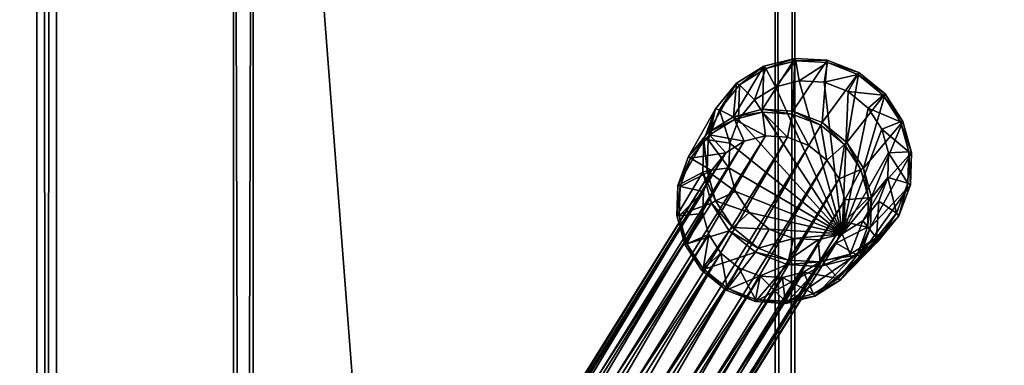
# Model space of a CAD drawing. Header units: inches. Extents: x -706 to 746, y -844 to 519.
# Tile 175 of 256: x -202.12 to -198.17, y 212.48 to 213.86. Entities that reach past the tile are written whole.
import ezdxf

# ---------------------------------------------------------------- set-up
doc = ezdxf.new("R2010")
doc.units = ezdxf.units.IN
doc.header["$MEASUREMENT"] = 0
for name, color, linetype, true_color in [('00_ground', 73, 'Continuous', 0x8fe057), ('02_ceilings', 251, 'Continuous', 0x565656), ('06_equipment', 46, 'Continuous', 0x866e08)]:
    doc.layers.add(name, color=color, linetype=linetype, true_color=true_color)

msp = doc.modelspace()

# ---------------------------------------------------------------- meshes
at = {"layer": '00_ground', "color": 251, "true_color": 0x565656}
mesh = msp.add_polyface(dxfattribs=at)
corners = [(745.801, -489.5048, -11.7981), (745.801, -489.5048, 0.0129), (745.8013, 519.417, -11.7981), (745.8013, 519.417, 0.0129), (-706.1552, 519.4172, -11.7981), (-706.1552, 519.4172, 0.0129), (-706.1554, -491.3484, -11.7981), (-706.1554, -491.3484, 0.0129), (-59.091, -491.3485, -11.7981), (-59.091, -491.3485, 0.0129), (-77.4055, -295.9132, -11.7981), (-77.4055, -295.9132, 0.0129), (-239.0611, -295.9132, -11.7981), (-239.0611, -295.9132, 0.0129), (-239.0611, -54.6686, -11.7981), (-239.0611, -54.6686, 0.0129), (214.8796, -54.6686, -11.7981), (214.8796, -54.6686, 0.0129), (214.8796, -295.9133, -11.7981), (214.8796, -295.9133, 0.0129), (187.3205, -295.9133, -11.7981), (187.3205, -295.9133, 0.0129), (187.3205, -489.5047, -11.7981), (187.3205, -489.5047, 0.0129)]
mesh.append_faces([[corners[k] for k in face] for face in [(22, 18, 0, 22), (0, 18, 2, 0), (6, 12, 8, 6), (1, 19, 23, 1), (9, 13, 7, 9), (7, 13, 5, 7)]], dxfattribs={"vtx0": -1, "vtx1": -1, "vtx3": -1, "color": 251})
mesh.append_faces([[corners[k] for k in face] for face in [(16, 4, 2, 16), (4, 14, 12, 4), (15, 3, 5, 15), (3, 17, 19, 3)]], dxfattribs={"vtx0": -1, "vtx2": -1, "vtx3": -1, "color": 251})
mesh.append_faces([[corners[k] for k in face] for face in [(0, 3, 1, 0), (2, 5, 3, 2), (4, 7, 5, 4), (6, 9, 7, 6), (8, 11, 9, 8), (10, 13, 11, 10), (12, 15, 13, 12), (14, 17, 15, 14), (16, 19, 17, 16), (18, 21, 19, 18), (20, 23, 21, 20), (22, 1, 23, 22), (8, 12, 10, 8), (23, 19, 21, 23)]], dxfattribs={"vtx0": -1, "vtx3": -1, "color": 251})
mesh.append_faces([[corners[k] for k in face] for face in [(16, 14, 4, 16), (18, 16, 2, 18), (6, 4, 12, 6), (15, 17, 3, 15), (13, 15, 5, 13), (1, 3, 19, 1)]], dxfattribs={"vtx1": -1, "vtx2": -1, "vtx3": -1, "color": 251})
mesh.append_faces([[corners[k] for k in face] for face in [(0, 2, 3, 0), (2, 4, 5, 2), (4, 6, 7, 4), (6, 8, 9, 6), (8, 10, 11, 8), (10, 12, 13, 10), (12, 14, 15, 12), (14, 16, 17, 14), (16, 18, 19, 16), (18, 20, 21, 18), (20, 22, 23, 20), (22, 0, 1, 22), (22, 20, 18, 22), (9, 11, 13, 9)]], dxfattribs={"vtx2": -1, "vtx3": -1, "color": 251})
at = {"layer": '02_ceilings'}
mesh = msp.add_polyface(dxfattribs=at)
corners = [(202.2812, 376.4129, 0.0129), (202.2812, 376.4129, 7.8869), (-226.4626, 376.413, 0.0129), (-226.4626, 376.413, 7.8869), (-226.4627, -60.9679, 0.0129), (-226.4627, -60.9679, 7.8869), (-239.0611, -60.9679, 0.0129), (-239.0611, -60.9679, 7.8869), (-239.0611, -140.3395, 0.0129), (-239.0611, -140.3395, 7.8869), (-226.4627, -140.3395, 0.0129), (-226.4627, -140.3395, 7.8869), (-226.4627, -349.4534, 0.0129), (-226.4627, -349.4534, 7.8869), (202.281, -349.4534, 0.0129), (202.281, -349.4534, 7.8869), (202.2811, -59.3933, 0.0129), (202.2811, -59.3933, 7.8869), (-62.2858, -59.3932, 0.0129), (-62.2858, -59.3932, 7.8869), (-62.2858, 63.5611, 0.0129), (-62.2858, 63.5611, 7.8869), (118.0292, 63.5611, 0.0129), (118.0292, 63.5611, 7.8869), (118.0292, 71.4351, 0.0129), (118.0292, 71.4351, 7.8869), (202.2811, 71.4351, 0.0129), (202.2811, 71.4351, 7.8869), (-60.5927, -67.2672, 0.0129), (-60.5927, -67.2672, 7.8869), (89.0136, -67.2673, 0.0129), (89.0136, -67.2673, 7.8869), (89.0136, -102.8261, 0.0129), (89.0136, -102.8261, 7.8869), (-60.5927, -102.8261, 0.0129), (-60.5927, -102.8261, 7.8869), (-239.061, 376.413, 0.0129), (-239.0611, -349.4534, 0.0129), (-239.061, 376.413, 7.8869)]
mesh.append_faces([[corners[k] for k in face] for face in [(2, 24, 20, 2), (30, 4, 16, 30), (14, 10, 32, 14), (21, 25, 3, 21), (17, 5, 31, 17), (15, 33, 11, 15)]], dxfattribs={"vtx0": -1, "vtx1": -1, "vtx2": -1, "vtx3": -1})
mesh.append_faces([[corners[k] for k in face] for face in [(14, 32, 16, 14)]], dxfattribs={"vtx0": -1, "vtx1": -1, "vtx3": -1})
mesh.append_faces([[corners[k] for k in face] for face in [(2, 26, 24, 2), (2, 20, 18, 2), (4, 18, 16, 4), (6, 28, 34, 6), (10, 34, 32, 10), (25, 1, 3, 25), (19, 3, 5, 19), (29, 5, 7, 29), (17, 31, 33, 17), (35, 7, 9, 35), (33, 9, 11, 33)]], dxfattribs={"vtx0": -1, "vtx2": -1, "vtx3": -1})
mesh.append_faces([[corners[k] for k in face] for face in [(0, 3, 1, 0), (2, 5, 3, 2), (4, 7, 5, 4), (6, 9, 7, 6), (8, 11, 9, 8), (10, 13, 11, 10), (12, 15, 13, 12), (14, 17, 15, 14), (16, 19, 17, 16), (18, 21, 19, 18), (20, 23, 21, 20), (22, 25, 23, 22), (24, 27, 25, 24), (26, 1, 27, 26), (28, 31, 29, 28), (30, 33, 31, 30), (32, 35, 33, 32), (34, 29, 35, 34), (15, 11, 13, 15)]], dxfattribs={"vtx0": -1, "vtx3": -1})
mesh.append_faces([[corners[k] for k in face] for face in [(4, 2, 18, 4), (30, 28, 4, 30), (6, 4, 28, 6), (32, 30, 16, 32), (8, 6, 34, 8), (10, 8, 34, 10), (19, 21, 3, 19), (17, 19, 5, 17), (29, 31, 5, 29), (35, 29, 7, 35), (33, 35, 9, 33), (15, 17, 33, 15)]], dxfattribs={"vtx1": -1, "vtx2": -1, "vtx3": -1})
mesh.append_faces([[corners[k] for k in face] for face in [(12, 10, 14, 12)]], dxfattribs={"vtx1": -1, "vtx3": -1})
mesh.append_faces([[corners[k] for k in face] for face in [(0, 2, 3, 0), (2, 4, 5, 2), (4, 6, 7, 4), (6, 8, 9, 6), (8, 10, 11, 8), (10, 12, 13, 10), (12, 14, 15, 12), (14, 16, 17, 14), (16, 18, 19, 16), (18, 20, 21, 18), (20, 22, 23, 20), (22, 24, 25, 22), (24, 26, 27, 24), (26, 0, 1, 26), (28, 30, 31, 28), (30, 32, 33, 30), (32, 34, 35, 32), (34, 28, 29, 34), (2, 0, 26, 2), (24, 22, 20, 24), (25, 27, 1, 25), (21, 23, 25, 21)]], dxfattribs={"vtx2": -1, "vtx3": -1})
mesh = msp.add_polyface(dxfattribs=at)
corners = [(202.2811, -336.855, 102.3751), (202.2811, -336.855, 110.2491), (202.2811, -59.3932, 102.3751), (202.2811, -59.3932, 110.2491), (-62.2858, -59.3932, 102.3751), (-62.2858, -59.3932, 110.2491), (-62.2858, 63.5611, 102.3751), (-62.2858, 63.5611, 110.2491), (118.0292, 63.5611, 102.3751), (118.0292, 63.5611, 110.2491), (118.0292, 71.4351, 102.3751), (118.0292, 71.4351, 110.2491), (202.2811, 71.4351, 102.3751), (202.2811, 71.4351, 110.2491), (202.2812, 363.8145, 102.3751), (202.2812, 363.8145, 110.2491), (-226.4626, 363.8146, 102.3751), (-226.4626, 363.8146, 110.2491), (-226.4627, -336.8549, 102.3751), (-226.4627, -336.8549, 110.2491), (116.2021, 326.9745, 102.3751), (116.2021, 326.9745, 110.2491), (116.202, 287.6043, 102.3751), (116.202, 287.6043, 110.2491), (76.8321, 287.6043, 102.3751), (76.8321, 287.6043, 110.2491), (76.8321, 326.9745, 102.3751), (76.8321, 326.9745, 110.2491), (61.362, 326.9745, 102.3751), (61.362, 326.9745, 110.2491), (61.362, 287.6043, 102.3751), (61.362, 287.6043, 110.2491), (21.9918, 287.6043, 102.3751), (21.9918, 287.6043, 110.2491), (21.9919, 326.9745, 102.3751), (21.9919, 326.9745, 110.2491)]
mesh.append_faces([[corners[k] for k in face] for face in [(20, 28, 14, 20), (32, 24, 10, 32), (16, 32, 10, 16), (16, 10, 6, 16), (35, 27, 17, 35), (13, 23, 31, 13), (11, 33, 17, 11), (7, 11, 17, 7)]], dxfattribs={"vtx0": -1, "vtx1": -1, "vtx2": -1, "vtx3": -1})
mesh.append_faces([[corners[k] for k in face] for face in [(18, 4, 0, 18), (1, 5, 19, 1), (19, 5, 17, 19)]], dxfattribs={"vtx0": -1, "vtx1": -1, "vtx3": -1})
mesh.append_faces([[corners[k] for k in face] for face in [(28, 16, 14, 28), (16, 34, 32, 16), (30, 26, 24, 30), (22, 14, 12, 22), (24, 12, 10, 24), (16, 6, 4, 16), (27, 15, 17, 27), (15, 21, 23, 15), (25, 29, 31, 25), (11, 31, 33, 11)]], dxfattribs={"vtx0": -1, "vtx2": -1, "vtx3": -1})
mesh.append_faces([[corners[k] for k in face] for face in [(0, 3, 1, 0), (2, 5, 3, 2), (4, 7, 5, 4), (6, 9, 7, 6), (8, 11, 9, 8), (10, 13, 11, 10), (12, 15, 13, 12), (14, 17, 15, 14), (16, 19, 17, 16), (18, 1, 19, 18), (20, 23, 21, 20), (22, 25, 23, 22), (24, 27, 25, 24), (26, 21, 27, 26), (28, 31, 29, 28), (30, 33, 31, 30), (32, 35, 33, 32), (34, 29, 35, 34), (0, 4, 2, 0)]], dxfattribs={"vtx0": -1, "vtx3": -1})
mesh.append_faces([[corners[k] for k in face] for face in [(28, 34, 16, 28), (30, 28, 26, 30), (22, 20, 14, 22), (24, 22, 12, 24), (18, 16, 4, 18), (27, 21, 15, 27), (25, 27, 29, 25), (33, 35, 17, 33), (13, 15, 23, 13), (11, 13, 31, 11), (5, 7, 17, 5)]], dxfattribs={"vtx1": -1, "vtx2": -1, "vtx3": -1})
mesh.append_faces([[corners[k] for k in face] for face in [(0, 2, 3, 0), (2, 4, 5, 2), (4, 6, 7, 4), (6, 8, 9, 6), (8, 10, 11, 8), (10, 12, 13, 10), (12, 14, 15, 12), (14, 16, 17, 14), (16, 18, 19, 16), (18, 0, 1, 18), (20, 22, 23, 20), (22, 24, 25, 22), (24, 26, 27, 24), (26, 20, 21, 26), (28, 30, 31, 28), (30, 32, 33, 30), (32, 34, 35, 32), (34, 28, 29, 34), (10, 8, 6, 10), (7, 9, 11, 7), (1, 3, 5, 1)]], dxfattribs={"vtx2": -1, "vtx3": -1})
at = {"layer": '06_equipment', "color": 251, "true_color": 0x565656}
mesh = msp.add_polyface(dxfattribs=at)
corners = [(-159.0651, 160.0029, 39.5301), (-159.1438, 247.9863, 39.4513), (-201.9688, 247.9863, 39.4513), (-201.9688, 159.9241, 39.5301), (-159.0651, 160.0029, 41.3726), (-159.1438, 248.0651, 41.3726), (-202.0475, 247.9863, 41.3726), (-201.9688, 159.9241, 41.3726), (-159.1438, 159.9241, 39.5301), (-159.1438, 160.0029, 39.4513), (-159.1438, 248.0651, 39.5301), (-159.0651, 247.9863, 39.5301), (-202.0475, 247.9863, 39.5301), (-201.9688, 248.0651, 39.5301), (-202.0475, 160.0029, 39.5301), (-201.9688, 160.0029, 39.4513), (-159.1438, 160.0029, 41.4513), (-159.1438, 159.9241, 41.3726), (-159.1438, 247.9863, 41.4513), (-159.0651, 247.9863, 41.3726), (-201.9688, 247.9863, 41.4513), (-201.9688, 248.0651, 41.3726), (-201.9688, 160.0029, 41.4513), (-202.0475, 160.0029, 41.3726)]
mesh.append_faces([[corners[k] for k in face] for face in [(19, 4, 0, 19), (0, 11, 19, 0), (21, 5, 10, 21), (10, 13, 21, 10), (23, 6, 12, 23), (12, 14, 23, 12), (17, 7, 3, 17), (3, 8, 17, 3), (2, 1, 9, 2), (9, 15, 2, 9), (16, 18, 20, 16), (20, 22, 16, 20), (0, 9, 1, 0), (1, 11, 0, 1), (11, 10, 5, 11), (5, 19, 11, 5), (19, 18, 16, 19), (16, 4, 19, 16), (4, 17, 8, 4), (8, 0, 4, 8), (10, 1, 2, 10), (2, 13, 10, 2), (13, 12, 6, 13), (6, 21, 13, 6), (21, 20, 18, 21), (18, 5, 21, 18), (12, 2, 15, 12), (15, 14, 12, 15), (14, 3, 7, 14), (7, 23, 14, 7), (23, 22, 20, 23), (20, 6, 23, 20), (3, 15, 9, 3), (9, 8, 3, 9), (17, 16, 22, 17), (22, 7, 17, 22)]], dxfattribs={"vtx2": -1, "vtx3": -1, "color": 251})
mesh.append_faces([[corners[k] for k in face] for face in [(0, 8, 9, 0), (1, 10, 11, 1), (2, 12, 13, 2), (3, 14, 15, 3), (4, 16, 17, 4), (5, 18, 19, 5), (6, 20, 21, 6), (7, 22, 23, 7)]], dxfattribs={"vtx3": -1, "color": 251})
mesh = msp.add_polyface(dxfattribs=at)
corners = [(-201.2601, 217.7519, 38.9601), (-201.2601, 244.9515, 38.9601), (-201.2601, 244.9515, 37.9365), (-201.2601, 217.7519, 37.9365), (-199.0915, 217.6731, 38.9601), (-201.1814, 217.6731, 38.9601), (-201.1814, 217.6731, 37.9365), (-199.0915, 217.6731, 37.9365), (-199.0127, 244.9515, 38.9601), (-199.0127, 217.7519, 38.9601), (-199.0127, 217.7519, 37.9365), (-199.0127, 244.9515, 37.9365), (-201.1814, 217.6731, 38.9601), (-199.0915, 217.6731, 38.9601), (-199.0915, 217.6731, 37.9365), (-201.1814, 217.6731, 37.9365), (-199.0915, 217.7519, 37.8578), (-201.1814, 217.7519, 37.8578), (-201.1814, 244.9515, 37.8578), (-199.0915, 244.9515, 37.8578), (-201.1814, 217.5944, 37.8578), (-199.0915, 217.5944, 37.8578), (-199.0915, 190.3948, 37.8578), (-201.1814, 244.9515, 39.0389), (-201.1814, 217.7519, 39.0389), (-199.0915, 217.7519, 39.0389), (-199.0915, 244.9515, 39.0389), (-199.0915, 190.3948, 39.0389), (-199.0915, 217.5944, 39.0389), (-201.1814, 217.5944, 39.0389), (-201.1814, 190.3948, 39.0389), (-201.1814, 245.0302, 37.9365), (-199.0915, 245.0302, 37.9365), (-201.1814, 245.0302, 38.9601), (-199.0915, 245.0302, 38.9601), (-201.2601, 217.5944, 37.9365), (-199.0127, 217.5944, 37.9365), (-201.2601, 217.5944, 38.9601), (-199.0127, 217.5944, 38.9601), (-201.1814, 190.3948, 37.8578), (-201.2601, 190.3948, 38.9601), (-199.0127, 190.3948, 37.9365)]
mesh.append_faces([[corners[k] for k in face] for face in [(0, 1, 2, 0), (2, 3, 0, 2), (4, 5, 6, 4), (6, 7, 4, 6), (8, 9, 10, 8), (10, 11, 8, 10), (12, 13, 14, 12), (14, 15, 12, 14), (16, 17, 18, 16), (18, 19, 16, 18), (20, 21, 22, 20), (23, 24, 25, 23), (25, 26, 23, 25), (27, 28, 29, 27), (29, 30, 27, 29), (2, 18, 17, 2), (17, 3, 2, 17), (3, 6, 5, 3), (5, 0, 3, 5), (0, 24, 23, 0), (23, 1, 0, 23), (1, 33, 31, 1), (31, 2, 1, 31), (6, 17, 16, 6), (16, 7, 6, 16), (7, 10, 9, 7), (9, 4, 7, 9), (4, 25, 24, 4), (24, 5, 4, 24), (10, 16, 19, 10), (19, 11, 10, 19), (11, 32, 34, 11), (34, 8, 11, 34), (8, 26, 25, 8), (25, 9, 8, 25), (32, 19, 18, 32), (18, 31, 32, 18), (33, 23, 26, 33), (26, 34, 33, 26), (35, 20, 39, 35), (29, 37, 40, 29), (37, 12, 15, 37), (15, 35, 37, 15), (21, 36, 41, 21), (36, 14, 13, 36), (13, 38, 36, 13), (38, 28, 27, 38), (14, 21, 20, 14), (20, 15, 14, 20), (12, 29, 28, 12), (28, 13, 12, 28)]], dxfattribs={"vtx2": -1, "vtx3": -1, "color": 251})
mesh.append_faces([[corners[k] for k in face] for face in [(2, 31, 18, 2), (17, 6, 3, 17), (16, 10, 7, 16), (32, 11, 19, 32), (1, 23, 33, 1), (5, 24, 0, 5), (9, 25, 4, 9), (34, 26, 8, 34), (35, 15, 20, 35), (14, 36, 21, 14), (37, 29, 12, 37), (13, 28, 38, 13)]], dxfattribs={"vtx3": -1, "color": 251})
mesh = msp.add_polyface(dxfattribs=at)
corners = [(-199.0127, 190.2373, 38.9601), (-199.0127, 163.0376, 38.9601), (-199.0127, 163.0376, 37.9365), (-199.0127, 190.2373, 37.9365), (-201.1814, 190.316, 38.9601), (-199.0915, 190.316, 38.9601), (-199.0915, 190.316, 37.9365), (-201.1814, 190.316, 37.9365), (-201.2601, 163.0376, 38.9601), (-201.2601, 190.2373, 38.9601), (-201.2601, 190.2373, 37.9365), (-201.2601, 163.0376, 37.9365), (-201.2601, 190.3948, 38.9601), (-201.2601, 217.5944, 38.9601), (-201.2601, 217.5944, 37.9365), (-201.2601, 190.3948, 37.9365), (-199.0915, 190.316, 38.9601), (-201.1814, 190.316, 38.9601), (-201.1814, 190.316, 37.9365), (-199.0915, 190.316, 37.9365), (-199.0127, 217.5944, 38.9601), (-199.0127, 190.3948, 38.9601), (-199.0127, 190.3948, 37.9365), (-199.0127, 217.5944, 37.9365), (-199.0915, 163.0376, 37.8578), (-201.1814, 163.0376, 37.8578), (-201.1814, 190.2373, 37.8578), (-199.0915, 190.2373, 37.8578), (-199.0915, 190.3948, 37.8578), (-201.1814, 190.3948, 37.8578), (-201.1814, 217.5944, 37.8578), (-201.1814, 190.2373, 39.0389), (-201.1814, 163.0376, 39.0389), (-199.0915, 163.0376, 39.0389), (-199.0915, 190.2373, 39.0389), (-199.0915, 162.9589, 37.9365), (-199.0915, 162.9589, 38.9601), (-201.1814, 190.3948, 39.0389), (-199.0915, 190.3948, 39.0389), (-201.1814, 162.9589, 37.9365), (-201.1814, 162.9589, 38.9601), (-201.1814, 217.5944, 39.0389), (-199.0915, 217.5944, 37.8578)]
mesh.append_faces([[corners[k] for k in face] for face in [(0, 1, 2, 0), (2, 3, 0, 2), (4, 5, 6, 4), (6, 7, 4, 6), (8, 9, 10, 8), (10, 11, 8, 10), (12, 13, 14, 12), (14, 15, 12, 14), (16, 17, 18, 16), (18, 19, 16, 18), (20, 21, 22, 20), (22, 23, 20, 22), (24, 25, 26, 24), (26, 27, 24, 26), (28, 29, 30, 28), (31, 32, 33, 31), (33, 34, 31, 33), (2, 24, 27, 2), (27, 3, 2, 27), (3, 6, 5, 3), (5, 0, 3, 5), (0, 34, 33, 0), (33, 1, 0, 33), (1, 36, 35, 1), (35, 2, 1, 35), (6, 27, 26, 6), (26, 7, 6, 26), (7, 10, 9, 7), (9, 4, 7, 9), (4, 31, 34, 4), (34, 5, 4, 34), (10, 26, 25, 10), (25, 11, 10, 25), (11, 39, 40, 11), (40, 8, 11, 40), (8, 32, 31, 8), (31, 9, 8, 31), (39, 25, 24, 39), (24, 35, 39, 24), (36, 33, 32, 36), (32, 40, 36, 32), (29, 15, 14, 29), (15, 18, 17, 15), (17, 12, 15, 17), (12, 37, 41, 12), (18, 29, 28, 18), (28, 19, 18, 28), (19, 22, 21, 19), (21, 16, 19, 21), (16, 38, 37, 16), (37, 17, 16, 37), (22, 28, 42, 22), (38, 21, 20, 38)]], dxfattribs={"vtx2": -1, "vtx3": -1, "color": 251})
mesh.append_faces([[corners[k] for k in face] for face in [(2, 35, 24, 2), (27, 6, 3, 27), (26, 10, 7, 26), (1, 33, 36, 1), (5, 34, 0, 5), (9, 31, 4, 9), (29, 18, 15, 29), (28, 22, 19, 28), (17, 37, 12, 17), (21, 38, 16, 21)]], dxfattribs={"vtx3": -1, "color": 251})
mesh = msp.add_polyface(dxfattribs=at)
corners = [(-198.8243, 213.0016, 7.8962), (-199.2738, 213.3642, 7.8986), (-199.2383, 213.4593, 7.9109), (-199.0427, 213.3883, 8.9893), (-199.0243, 213.481, 9.0085), (-199.1426, 213.488, 8.9937), (-199.1313, 213.3935, 8.9781), (-199.2554, 213.4593, 8.9731), (-199.2158, 213.3721, 8.9627), (-199.3543, 213.3972, 8.9484), (-199.2899, 213.3256, 8.9442), (-199.4304, 213.3042, 8.9212), (-199.3471, 213.2557, 8.9238), (-199.4725, 213.1915, 8.895), (-199.3787, 213.171, 8.9041), (-199.0212, 213.4928, 9.0028), (-199.1428, 213.4999, 8.9875), (-199.2587, 213.4705, 8.9664), (-199.3604, 213.4066, 8.941), (-199.4386, 213.3111, 8.913), (-199.4819, 213.1952, 8.8861), (-199.0137, 213.7039, 7.979), (-199.138, 213.6723, 7.9664), (-199.2471, 213.6039, 7.9512), (-199.3308, 213.5015, 7.9346), (-199.3772, 213.3773, 7.9185), (-199.3818, 213.248, 7.9051), (-199.4861, 213.0746, 8.8637), (-199.009, 213.694, 7.9652), (-199.129, 213.6635, 7.953), (-199.2344, 213.5974, 7.9383), (-199.3154, 213.4984, 7.9222), (-199.3603, 213.3784, 7.9067), (-199.3647, 213.2534, 7.8938), (-199.3311, 213.1334, 7.8842), (-198.9958, 213.6141, 7.9449), (-199.0908, 213.59, 7.9353), (-199.1741, 213.5377, 7.9237), (-199.2773, 213.2654, 7.8884), (-199.2507, 213.1705, 7.8809)]
mesh.append_faces([[corners[k] for k in face] for face in [(0, 1, 2, 0)]], dxfattribs={"vtx0": -1, "vtx2": -1, "vtx3": -1, "color": 251})
mesh.append_faces([[corners[k] for k in face] for face in [(3, 4, 5, 3), (5, 6, 3, 5), (6, 5, 7, 6), (7, 8, 6, 7), (8, 7, 9, 8), (9, 10, 8, 9), (10, 9, 11, 10), (11, 12, 10, 11), (12, 11, 13, 12), (13, 14, 12, 13), (4, 15, 16, 4), (16, 5, 4, 16), (5, 16, 17, 5), (17, 7, 5, 17), (7, 17, 18, 7), (18, 9, 7, 18), (9, 18, 19, 9), (19, 11, 9, 19), (11, 19, 20, 11), (20, 13, 11, 20), (21, 16, 15, 21), (16, 21, 22, 16), (22, 17, 16, 22), (17, 22, 23, 17), (23, 18, 17, 23), (18, 23, 24, 18), (24, 19, 18, 24), (19, 24, 25, 19), (25, 20, 19, 25), (20, 25, 26, 20), (26, 27, 20, 26), (21, 28, 29, 21), (29, 22, 21, 29), (22, 29, 30, 22), (30, 23, 22, 30), (23, 30, 31, 23), (31, 24, 23, 31), (24, 31, 32, 24), (32, 25, 24, 32), (25, 32, 33, 25), (33, 26, 25, 33), (26, 33, 34, 26), (28, 35, 36, 28), (36, 29, 28, 36), (29, 36, 37, 29), (37, 30, 29, 37), (30, 37, 2, 30), (2, 31, 30, 2), (31, 2, 1, 31), (1, 32, 31, 1), (32, 1, 38, 32), (38, 33, 32, 38), (33, 38, 39, 33)]], dxfattribs={"vtx2": -1, "vtx3": -1, "color": 251})
mesh = msp.add_polyface(dxfattribs=at)
corners = [(-198.8243, 213.0016, 7.8962), (-199.2383, 213.4593, 7.9109), (-199.1741, 213.5377, 7.9237), (-199.0908, 213.59, 7.9353), (-198.9958, 213.6141, 7.9449), (-198.8962, 213.6083, 7.9519), (-198.7996, 213.5707, 7.9554), (-198.7191, 213.5051, 7.9549), (-198.6644, 213.4211, 7.9506), (-198.7493, 213.2589, 9.0058), (-198.8363, 213.2217, 8.9872), (-198.8126, 213.1372, 8.9751), (-198.8142, 213.3586, 9.015), (-198.8849, 213.2964, 8.9941), (-198.9097, 213.4365, 9.0161), (-198.9566, 213.3548, 8.9949), (-199.0243, 213.481, 9.0085), (-199.0427, 213.3883, 8.9893), (-198.7386, 213.2644, 8.9999), (-198.7178, 213.1461, 8.9897), (-198.8053, 213.367, 9.0094), (-198.9035, 213.447, 9.0105), (-199.0212, 213.4928, 9.0028), (-198.5456, 213.3273, 7.9765), (-198.7061, 213.1486, 8.9834), (-198.7104, 213.028, 8.961), (-198.5804, 213.4515, 7.9864), (-198.6519, 213.5615, 7.9921), (-198.7571, 213.6472, 7.9927), (-198.8833, 213.6963, 7.9881), (-199.0137, 213.7039, 7.979), (-198.5502, 213.1979, 7.9632), (-198.561, 213.205, 7.9499), (-198.5566, 213.33, 7.9628), (-198.5902, 213.45, 7.9723), (-198.6593, 213.5563, 7.9778), (-198.761, 213.6392, 7.9784), (-198.883, 213.6866, 7.974), (-199.009, 213.694, 7.9652), (-198.6413, 213.2274, 7.9328), (-198.6378, 213.3261, 7.943)]
mesh.append_faces([[corners[k] for k in face] for face in [(0, 1, 2, 0), (0, 2, 3, 0), (0, 3, 4, 0), (0, 4, 5, 0), (0, 5, 6, 0), (0, 6, 7, 0), (0, 7, 8, 0)]], dxfattribs={"vtx0": -1, "vtx2": -1, "vtx3": -1, "color": 251})
mesh.append_faces([[corners[k] for k in face] for face in [(9, 10, 11, 9), (10, 9, 12, 10), (12, 13, 10, 12), (13, 12, 14, 13), (14, 15, 13, 14), (15, 14, 16, 15), (16, 17, 15, 16), (18, 9, 19, 18), (9, 18, 20, 9), (20, 12, 9, 20), (12, 20, 21, 12), (21, 14, 12, 21), (14, 21, 22, 14), (22, 16, 14, 22), (23, 24, 25, 23), (24, 23, 26, 24), (26, 18, 24, 26), (18, 26, 27, 18), (27, 20, 18, 27), (20, 27, 28, 20), (28, 21, 20, 28), (21, 28, 29, 21), (29, 22, 21, 29), (22, 29, 30, 22), (31, 32, 33, 31), (33, 23, 31, 33), (23, 33, 34, 23), (34, 26, 23, 34), (26, 34, 35, 26), (35, 27, 26, 35), (27, 35, 36, 27), (36, 28, 27, 36), (28, 36, 37, 28), (37, 29, 28, 37), (29, 37, 38, 29), (38, 30, 29, 38), (32, 39, 40, 32), (40, 33, 32, 40), (33, 40, 8, 33), (8, 34, 33, 8), (34, 8, 7, 34), (7, 35, 34, 7), (35, 7, 6, 35), (6, 36, 35, 6), (36, 6, 5, 36), (5, 37, 36, 5), (37, 5, 4, 37), (4, 38, 37, 4)]], dxfattribs={"vtx2": -1, "vtx3": -1, "color": 251})
mesh = msp.add_polyface(dxfattribs=at)
corners = [(-198.8243, 213.0016, 7.8962), (-198.9193, 212.9774, 7.8865), (-199.0189, 212.9833, 7.8796), (-199.1155, 213.0209, 7.876), (-199.1961, 213.0865, 7.8765), (-198.6644, 213.4211, 7.9506), (-198.6378, 213.3261, 7.943), (-198.6413, 213.2274, 7.9328), (-198.741, 213.0538, 7.9078), (-198.6768, 213.1323, 7.9205), (-198.9391, 212.761, 8.8898), (-198.9786, 212.8483, 8.9002), (-199.0632, 212.8268, 8.8848), (-198.8401, 212.8231, 8.9145), (-198.9045, 212.8947, 8.9187), (-198.764, 212.9161, 8.9417), (-198.8474, 212.9646, 8.9391), (-198.7219, 213.0288, 8.9679), (-198.8157, 213.0493, 8.9588), (-198.7178, 213.1461, 8.9897), (-198.8126, 213.1372, 8.9751), (-198.7493, 213.2589, 9.0058), (-198.9336, 212.7527, 8.8807), (-199.0518, 212.7323, 8.8692), (-198.8319, 212.8165, 8.9061), (-198.7537, 212.9121, 8.9341), (-198.7104, 213.028, 8.961), (-198.7061, 213.1486, 8.9834), (-198.7386, 213.2644, 8.9999), (-199.0495, 212.7233, 8.8596), (-198.9137, 212.8713, 7.9027), (-198.7894, 212.9029, 7.9153), (-198.6804, 212.9713, 7.9305), (-198.5966, 213.0737, 7.9471), (-198.5502, 213.1979, 7.9632), (-198.5456, 213.3273, 7.9765), (-198.9123, 212.8894, 7.8914), (-199.0441, 212.879, 7.8936), (-198.7922, 212.9199, 7.9036), (-198.6868, 212.986, 7.9182), (-198.6058, 213.085, 7.9344), (-198.561, 213.205, 7.9499), (-199.0383, 212.8968, 7.8826)]
mesh.append_faces([[corners[k] for k in face] for face in [(0, 2, 3, 0), (0, 3, 4, 0), (0, 5, 6, 0), (0, 6, 7, 0)]], dxfattribs={"vtx0": -1, "vtx2": -1, "vtx3": -1, "color": 251})
mesh.append_faces([[corners[k] for k in face] for face in [(8, 7, 9, 8)]], dxfattribs={"vtx0": -1, "vtx3": -1, "color": 251})
mesh.append_faces([[corners[k] for k in face] for face in [(8, 0, 7, 8)]], dxfattribs={"vtx1": -1, "vtx2": -1, "vtx3": -1, "color": 251})
mesh.append_faces([[corners[k] for k in face] for face in [(0, 1, 2, 0), (10, 11, 12, 10), (11, 10, 13, 11), (13, 14, 11, 13), (14, 13, 15, 14), (15, 16, 14, 15), (16, 15, 17, 16), (17, 18, 16, 17), (18, 17, 19, 18), (19, 20, 18, 19), (20, 19, 21, 20), (22, 10, 23, 22), (10, 22, 24, 10), (24, 13, 10, 24), (13, 24, 25, 13), (25, 15, 13, 25), (15, 25, 26, 15), (26, 17, 15, 26), (17, 26, 27, 17), (27, 19, 17, 27), (19, 27, 28, 19), (29, 30, 31, 29), (31, 22, 29, 31), (22, 31, 32, 22), (32, 24, 22, 32), (24, 32, 33, 24), (33, 25, 24, 33), (25, 33, 34, 25), (34, 26, 25, 34), (26, 34, 35, 26), (36, 30, 37, 36), (30, 36, 38, 30), (38, 31, 30, 38), (31, 38, 39, 31), (39, 32, 31, 39), (32, 39, 40, 32), (40, 33, 32, 40), (33, 40, 41, 33), (41, 34, 33, 41), (42, 2, 1, 42), (1, 36, 42, 1), (36, 1, 0, 36), (0, 38, 36, 0), (38, 0, 8, 38), (8, 39, 38, 8), (39, 8, 9, 39), (9, 40, 39, 9), (40, 9, 7, 40), (7, 41, 40, 7)]], dxfattribs={"vtx2": -1, "vtx3": -1, "color": 251})
mesh = msp.add_polyface(dxfattribs=at)
corners = [(-200.3544, 210.9379, 23.2129), (-200.4346, 210.8253, 23.6347), (-200.3845, 210.7525, 23.6199), (-200.4261, 210.9965, 23.2133), (-200.5069, 210.8829, 23.6384), (-200.5122, 211.03, 23.2072), (-200.5925, 210.9171, 23.63), (-200.6007, 211.0352, 23.1958), (-200.6797, 210.9241, 23.6111), (-200.6853, 211.0136, 23.1802), (-200.7621, 210.9055, 23.5838), (-200.7594, 210.967, 23.1616), (-200.8335, 210.8627, 23.5502), (-200.8167, 210.897, 23.1412), (-200.8876, 210.7972, 23.5124), (-199.1517, 212.832, 8.8737), (-200.6217, 210.4727, 23.0933), (-200.7078, 210.5062, 23.0872), (-199.2378, 212.8655, 8.868), (-199.0632, 212.8268, 8.8848), (-200.5332, 210.4675, 23.1047), (-198.9786, 212.8483, 8.9002), (-200.4486, 210.489, 23.1203), (-198.9045, 212.8947, 8.9187), (-200.3745, 210.5356, 23.1389), (-198.8474, 212.9646, 8.9391), (-200.3172, 210.6056, 23.1593), (-198.8157, 213.0493, 8.9588), (-200.2855, 210.6905, 23.1787), (-198.8126, 213.1372, 8.9751), (-200.2823, 210.7785, 23.1947), (-198.8363, 213.2217, 8.9872), (-200.3059, 210.8631, 23.2064), (-198.8849, 213.2964, 8.9941), (-198.9566, 213.3548, 8.9949), (-199.0427, 213.3883, 8.9893), (-199.1313, 213.3935, 8.9781), (-199.2158, 213.3721, 8.9627), (-199.2899, 213.3256, 8.9442), (-199.3471, 213.2557, 8.9238), (-199.3787, 213.171, 8.9041), (-200.8484, 210.8121, 23.1218), (-199.3818, 213.0831, 8.8878), (-200.8516, 210.7242, 23.1058), (-199.3582, 212.9986, 8.8757), (-200.828, 210.6395, 23.0941), (-199.3096, 212.9239, 8.8688), (-200.7795, 210.5647, 23.0876)]
mesh.append_faces([[corners[k] for k in face] for face in [(0, 1, 2, 0), (3, 4, 1, 3), (1, 0, 3, 1), (5, 6, 4, 5), (4, 3, 5, 4), (7, 8, 6, 7), (6, 5, 7, 6), (9, 10, 8, 9), (8, 7, 9, 8), (11, 12, 10, 11), (10, 9, 11, 10), (13, 14, 12, 13), (12, 11, 13, 12), (15, 16, 17, 15), (17, 18, 15, 17), (19, 20, 16, 19), (16, 15, 19, 16), (21, 22, 20, 21), (20, 19, 21, 20), (23, 24, 22, 23), (22, 21, 23, 22), (25, 26, 24, 25), (24, 23, 25, 24), (27, 28, 26, 27), (26, 25, 27, 26), (29, 30, 28, 29), (28, 27, 29, 28), (31, 32, 30, 31), (30, 29, 31, 30), (33, 0, 32, 33), (32, 31, 33, 32), (34, 3, 0, 34), (0, 33, 34, 0), (35, 5, 3, 35), (3, 34, 35, 3), (36, 7, 5, 36), (5, 35, 36, 5), (37, 9, 7, 37), (7, 36, 37, 7), (38, 11, 9, 38), (9, 37, 38, 9), (39, 13, 11, 39), (11, 38, 39, 11), (40, 41, 13, 40), (13, 39, 40, 13), (42, 43, 41, 42), (41, 40, 42, 41), (44, 45, 43, 44), (43, 42, 44, 43), (46, 47, 45, 46), (45, 44, 46, 45), (18, 17, 47, 18), (47, 46, 18, 47)]], dxfattribs={"vtx2": -1, "vtx3": -1, "color": 251})
mesh = msp.add_polyface(dxfattribs=at)
corners = [(-198.8243, 213.0016, 7.8962), (-199.1961, 213.0865, 7.8765), (-199.2507, 213.1705, 7.8809), (-199.2773, 213.2654, 7.8884), (-199.2738, 213.3642, 7.8986), (-199.2378, 212.8655, 8.868), (-199.2847, 212.7838, 8.8468), (-199.1701, 212.7393, 8.8544), (-199.1517, 212.832, 8.8737), (-199.0518, 212.7323, 8.8692), (-199.0632, 212.8268, 8.8848), (-198.9391, 212.761, 8.8898), (-199.3787, 213.171, 8.9041), (-199.4725, 213.1915, 8.895), (-199.4767, 213.0742, 8.8732), (-199.3818, 213.0831, 8.8878), (-199.4451, 212.9615, 8.8571), (-199.3582, 212.9986, 8.8757), (-199.3802, 212.8617, 8.8479), (-199.3096, 212.9239, 8.8688), (-199.2888, 212.7762, 8.8366), (-199.1711, 212.7304, 8.8443), (-199.0495, 212.7233, 8.8596), (-198.9336, 212.7527, 8.8807), (-199.4819, 213.1952, 8.8861), (-199.4861, 213.0746, 8.8637), (-199.4537, 212.9588, 8.8471), (-199.387, 212.8562, 8.8377), (-199.1703, 212.9281, 7.8889), (-199.0441, 212.879, 7.8936), (-198.9137, 212.8713, 7.9027), (-199.3818, 213.248, 7.9051), (-199.347, 213.1238, 7.8953), (-199.2755, 213.0137, 7.8896), (-199.1603, 212.9442, 7.8781), (-199.0383, 212.8968, 7.8826), (-198.9123, 212.8894, 7.8914), (-199.3311, 213.1334, 7.8842), (-199.2619, 213.0271, 7.8788), (-199.1155, 213.0209, 7.876), (-199.0189, 212.9833, 7.8796), (-199.3647, 213.2534, 7.8938)]
mesh.append_faces([[corners[k] for k in face] for face in [(0, 1, 2, 0), (0, 2, 3, 0), (0, 3, 4, 0)]], dxfattribs={"vtx0": -1, "vtx2": -1, "vtx3": -1, "color": 251})
mesh.append_faces([[corners[k] for k in face] for face in [(5, 6, 7, 5), (7, 8, 5, 7), (8, 7, 9, 8), (9, 10, 8, 9), (10, 9, 11, 10), (12, 13, 14, 12), (14, 15, 12, 14), (15, 14, 16, 15), (16, 17, 15, 16), (17, 16, 18, 17), (18, 19, 17, 18), (19, 18, 6, 19), (6, 5, 19, 6), (6, 20, 21, 6), (21, 7, 6, 21), (7, 21, 22, 7), (22, 9, 7, 22), (9, 22, 23, 9), (13, 24, 25, 13), (25, 14, 13, 25), (14, 25, 26, 14), (26, 16, 14, 26), (16, 26, 27, 16), (27, 18, 16, 27), (18, 27, 20, 18), (20, 6, 18, 20), (20, 28, 29, 20), (29, 21, 20, 29), (21, 29, 30, 21), (30, 22, 21, 30), (25, 31, 32, 25), (32, 26, 25, 32), (26, 32, 33, 26), (33, 27, 26, 33), (27, 33, 28, 27), (28, 20, 27, 28), (28, 34, 35, 28), (35, 29, 28, 35), (29, 35, 36, 29), (37, 32, 31, 37), (32, 37, 38, 32), (38, 33, 32, 38), (33, 38, 34, 33), (34, 28, 33, 34), (34, 39, 40, 34), (40, 35, 34, 40), (2, 37, 41, 2), (37, 2, 1, 37), (1, 38, 37, 1), (38, 1, 39, 38), (39, 34, 38, 39)]], dxfattribs={"vtx2": -1, "vtx3": -1, "color": 251})

doc.saveas('drawing.dxf')
